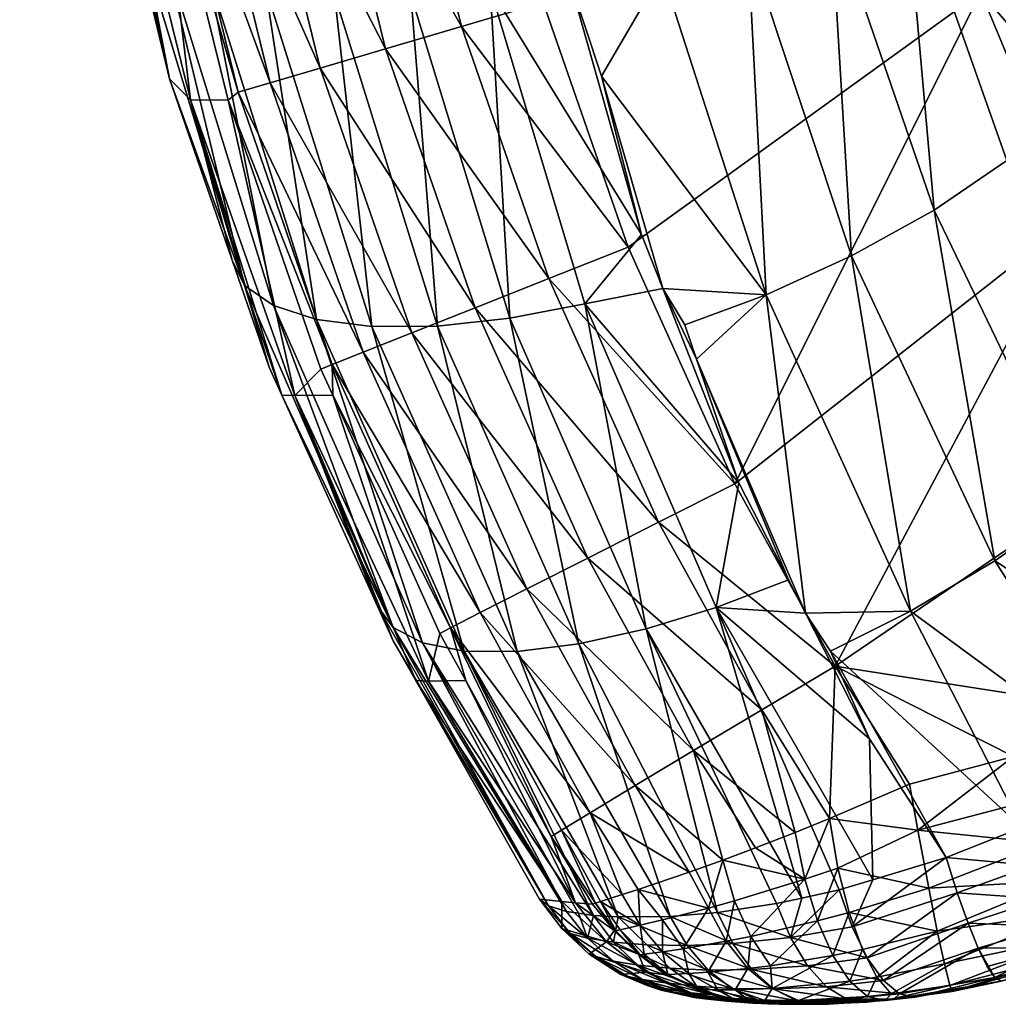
# Model space of a CAD drawing. Extents: x -0.176 to 0.176, y -0.227 to -0.002.
# Tile 19 of 256: x -0.17218 to -0.16759, y -0.04834 to -0.04371. Entities that reach past the tile are written whole.
import ezdxf

# ---------------------------------------------------------------- set-up
doc = ezdxf.new("R2010")
doc.units = 0
doc.layers.add('mesh', color=7, linetype='CONTINUOUS')

msp = doc.modelspace()

# ---------------------------------------------------------------- meshes
at = {"layer": 'mesh'}
mesh = msp.add_polyface(dxfattribs=at)
corners = [(-0.1716324, -0.043288, -0.1222335), (-0.1718236, -0.042556, -0.122367), (-0.1720064, -0.041507, -0.1219751), (-0.1717965, -0.0426687, -0.1224068), (-0.1716789, -0.0431572, -0.1225792), (-0.1715005, -0.0434034, -0.1218762), (-0.1719095, -0.0416959, -0.1214728), (-0.1718095, -0.041766, -0.1212622), (-0.1719381, -0.0416402, -0.121621), (-0.1699729, -0.0435663, -0.1206118), (-0.1704209, -0.0420479, -0.120036), (-0.1702635, -0.0420361, -0.1200047), (-0.1703457, -0.0435971, -0.1207477), (-0.1706428, -0.0420418, -0.120136), (-0.1709729, -0.037104, -0.1179852), (-0.1713559, -0.0371048, -0.1181136), (-0.1714896, -0.0426956, -0.1543568), (-0.171801, -0.0412018, -0.1539625), (-0.171546, -0.0427053, -0.1539553), (-0.171744, -0.0411957, -0.1543639), (-0.1700255, -0.0424052, -0.1555314), (-0.1704181, -0.0424841, -0.1554675), (-0.1697234, -0.0436338, -0.1555276), (-0.1706627, -0.0410446, -0.1554744), (-0.1702664, -0.0409873, -0.1555384), (-0.171336, -0.0426662, -0.1547311), (-0.171589, -0.0411752, -0.1547381), (-0.1710061, -0.0440106, -0.1547271), (-0.1710952, -0.042619, -0.155054), (-0.171346, -0.0411417, -0.1550609), (-0.1707705, -0.0439417, -0.1550502), (-0.1707825, -0.042557, -0.1553048), (-0.1710304, -0.0410971, -0.1553118), (-0.1704645, -0.0438519, -0.1553011), (-0.1701078, -0.0437471, -0.1554638), (-0.1721818, -0.0397693, -0.1374394), (-0.1717323, -0.0426688, -0.1380331), (-0.1713806, -0.0440913, -0.1383246), (-0.1683412, -0.0402983, -0.1555995), (-0.1716855, -0.0418527, -0.121001), (-0.1712971, -0.0434975, -0.1215305), (-0.1696321, -0.043371, -0.1204851), (-0.1698876, -0.042008, -0.1199299), (-0.1709179, -0.0420342, -0.1202601), (-0.1710273, -0.0435634, -0.1212161), (-0.1713481, -0.0419678, -0.1205884), (-0.1703621, -0.0386864, -0.1185793), (-0.169387, -0.0419362, -0.1199439), (-0.1697585, -0.0426497, -0.1201902), (-0.1714781, -0.0439919, -0.1228738), (-0.1700118, -0.0405935, -0.1193522), (-0.169637, -0.0405755, -0.1193711)]
mesh.append_faces([[corners[k] for k in face] for face in [(0, 1, 2, 2), (0, 3, 1, 1), (4, 3, 0, 0), (5, 6, 7, 7), (0, 6, 5, 5), (0, 8, 6, 6), (2, 8, 0, 0), (9, 10, 11, 11), (9, 12, 10, 10), (12, 13, 10, 10), (10, 14, 11, 11), (13, 15, 10, 10), (16, 17, 18, 18), (19, 17, 16, 16), (20, 21, 22, 22), (20, 23, 21, 21), (24, 23, 20, 20), (19, 25, 26, 26), (16, 25, 19, 19), (16, 27, 25, 25), (26, 28, 29, 29), (25, 28, 26, 26), (25, 30, 28, 28), (29, 31, 32, 32), (28, 31, 29, 29), (28, 33, 31, 31), (32, 21, 23, 23), (31, 21, 32, 32), (31, 34, 21, 21), (3, 35, 1, 1), (3, 36, 35, 35), (4, 36, 3, 3), (36, 17, 35, 35), (36, 18, 17, 17), (37, 18, 36, 36), (35, 2, 1, 1), (20, 38, 24, 24), (39, 40, 5, 5), (5, 7, 39, 39), (41, 11, 42, 42), (41, 9, 11, 11), (12, 43, 13, 13), (44, 45, 43, 43), (40, 39, 45, 45), (46, 42, 11, 11), (42, 47, 48, 48), (4, 49, 36, 36), (48, 41, 42, 42), (47, 50, 51, 51), (42, 50, 47, 47)]])
mesh = msp.add_polyface(dxfattribs=at)
corners = [(-0.167102, -0.0439175, -0.1223073), (-0.16728, -0.0441392, -0.1219381), (-0.1675386, -0.0434772, -0.1216326), (-0.1668067, -0.0445574, -0.122619), (-0.1678889, -0.0446092, -0.121382), (-0.1676042, -0.0462556, -0.121832), (-0.1682758, -0.0448234, -0.1212354), (-0.1675479, -0.0443754, -0.1216211), (-0.1672234, -0.0459881, -0.1219726), (-0.1674034, -0.0442565, -0.1217713), (-0.1668904, -0.0457056, -0.1222143), (-0.1669778, -0.0447921, -0.1222422), (-0.1667511, -0.0455656, -0.1223688), (-0.168763, -0.0433579, -0.1206276), (-0.1686979, -0.0417438, -0.1201813), (-0.1683751, -0.0431933, -0.1207801), (-0.1691647, -0.0434909, -0.1205615), (-0.1690802, -0.0418617, -0.1200222), (-0.1672619, -0.0430821, -0.1223776), (-0.1671902, -0.0431058, -0.1228459), (-0.1669999, -0.043561, -0.1230808), (-0.1674654, -0.0424323, -0.1220577), (-0.167017, -0.0437241, -0.1226981), (-0.1673545, -0.0432688, -0.1219948), (-0.1675654, -0.0426119, -0.1216819), (-0.1677551, -0.042807, -0.121326), (-0.1680305, -0.0430054, -0.1210175), (-0.169005, -0.0453078, -0.1212749), (-0.1690589, -0.045147, -0.1212092), (-0.1686774, -0.0450055, -0.1211819), (-0.16945, -0.0439791, -0.1207322), (-0.1666998, -0.0432367, -0.1552425), (-0.1673055, -0.0423298, -0.1554382), (-0.1669952, -0.043343, -0.1554351), (-0.1676445, -0.0424161, -0.1555538), (-0.1673243, -0.0434614, -0.1555507), (-0.1676695, -0.0435854, -0.1555833), (-0.1680002, -0.0425064, -0.1555863), (-0.1668984, -0.0444844, -0.1555499), (-0.1672298, -0.0446413, -0.1555827), (-0.1697234, -0.0436338, -0.1555276), (-0.1688242, -0.0458928, -0.1555286), (-0.1693256, -0.0447817, -0.1555268), (-0.1674317, -0.0422724, -0.1224275), (-0.1665056, -0.0427558, -0.1402317), (-0.1692624, -0.0447226, -0.121037), (-0.1691627, -0.0449769, -0.121141), (-0.1695284, -0.0450485, -0.121215), (-0.1697585, -0.0426497, -0.1201902), (-0.169387, -0.0419362, -0.1199439), (-0.1696046, -0.0435098, -0.1205417)]
mesh.append_faces([[corners[k] for k in face] for face in [(0, 1, 2, 2), (0, 3, 1, 1), (4, 5, 6, 6), (7, 8, 4, 4), (9, 10, 7, 7), (11, 12, 9, 9), (13, 14, 15, 15), (16, 17, 13, 13), (18, 19, 20, 20), (18, 21, 19, 19), (22, 18, 20, 20), (23, 18, 22, 22), (23, 24, 18, 18), (25, 24, 23, 23), (0, 23, 22, 22), (2, 23, 0, 0), (2, 25, 23, 23), (26, 25, 2, 2), (27, 28, 29, 29), (11, 1, 3, 3), (9, 1, 11, 11), (9, 2, 1, 1), (7, 2, 9, 9), (7, 26, 2, 2), (4, 26, 7, 7), (4, 15, 26, 26), (6, 15, 4, 4), (6, 13, 15, 15), (29, 13, 6, 6), (29, 16, 13, 13), (30, 16, 29, 29), (31, 32, 33, 33), (33, 34, 35, 35), (32, 34, 33, 33), (36, 35, 37, 37), (36, 38, 35, 35), (39, 38, 36, 36), (40, 36, 37, 37), (36, 41, 39, 39), (36, 42, 41, 41), (40, 42, 36, 36), (43, 44, 19, 19), (45, 46, 47, 47), (48, 49, 16, 16), (29, 46, 30, 30), (29, 28, 46, 46), (30, 50, 16, 16), (30, 45, 50, 50), (46, 45, 30, 30), (28, 27, 46, 46)]])
mesh = msp.add_polyface(dxfattribs=at)
corners = [(-0.1715005, -0.0434034, -0.1218762), (-0.1711262, -0.0449627, -0.1228292), (-0.1716324, -0.043288, -0.1222335), (-0.1709896, -0.0450563, -0.12248), (-0.1712971, -0.0434975, -0.1215305), (-0.1707883, -0.0451224, -0.1221414), (-0.1710273, -0.0435634, -0.1212161), (-0.1705278, -0.0451554, -0.1218316), (-0.1707041, -0.0435969, -0.120951), (-0.1702198, -0.0451529, -0.121567), (-0.1703457, -0.0435971, -0.1207477), (-0.1698805, -0.0451159, -0.1213596), (-0.1699729, -0.0435663, -0.1206118), (-0.1695284, -0.0450485, -0.121215), (-0.1692624, -0.0447226, -0.121037), (-0.1710111, -0.0453456, -0.1233456), (-0.1711841, -0.044844, -0.1231707), (-0.1713481, -0.0419678, -0.1205884), (-0.1714896, -0.0426956, -0.1543568), (-0.171546, -0.0427053, -0.1539553), (-0.1711563, -0.0440542, -0.1543527), (-0.1693256, -0.0447817, -0.1555268), (-0.1701078, -0.0437471, -0.1554638), (-0.1696983, -0.0449297, -0.1554631), (-0.1697234, -0.0436338, -0.1555276), (-0.1704181, -0.0424841, -0.1554675), (-0.1710061, -0.0440106, -0.1547271), (-0.170569, -0.0452759, -0.1547262), (-0.1707143, -0.0453338, -0.1543514), (-0.1707705, -0.0439417, -0.1550502), (-0.171336, -0.0426662, -0.1547311), (-0.1703407, -0.0451851, -0.1550495), (-0.1704645, -0.0438519, -0.1553011), (-0.1710952, -0.042619, -0.155054), (-0.1700441, -0.0450672, -0.1553005), (-0.1707825, -0.042557, -0.1553048), (-0.1713806, -0.0440913, -0.1383246), (-0.1709513, -0.0454773, -0.1233917), (-0.1696046, -0.0435098, -0.1205417), (-0.1714781, -0.0439919, -0.1228738), (-0.1716789, -0.0431572, -0.1225792), (-0.1696321, -0.043371, -0.1204851), (-0.1709179, -0.0420342, -0.1202601), (-0.1712036, -0.0440917, -0.1539509), (-0.1707673, -0.0453549, -0.1539494), (-0.1691647, -0.0434909, -0.1205615), (-0.1697585, -0.0426497, -0.1201902), (-0.1717323, -0.0426688, -0.1380331), (-0.1708899, -0.0454787, -0.1386094)]
mesh.append_faces([[corners[k] for k in face] for face in [(0, 1, 2, 2), (0, 3, 1, 1), (4, 3, 0, 0), (4, 5, 3, 3), (6, 5, 4, 4), (6, 7, 5, 5), (8, 7, 6, 6), (8, 9, 7, 7), (10, 9, 8, 8), (10, 11, 9, 9), (12, 11, 10, 10), (12, 13, 11, 11), (14, 13, 12, 12), (15, 16, 1, 1), (4, 17, 6, 6), (18, 19, 20, 20), (21, 22, 23, 23), (24, 22, 21, 21), (24, 25, 22, 22), (20, 26, 18, 18), (20, 27, 26, 26), (28, 27, 20, 20), (26, 29, 30, 30), (26, 31, 29, 29), (27, 31, 26, 26), (29, 32, 33, 33), (29, 34, 32, 32), (31, 34, 29, 29), (32, 22, 35, 35), (32, 23, 22, 22), (34, 23, 32, 32), (36, 16, 15, 15), (15, 37, 36, 36), (12, 38, 14, 14), (2, 39, 40, 40), (2, 1, 39, 39), (1, 16, 39, 39), (38, 12, 41, 41), (8, 42, 10, 10), (6, 42, 8, 8), (28, 43, 44, 44), (20, 43, 28, 28), (20, 19, 43, 43), (45, 38, 41, 41), (46, 45, 41, 41), (36, 39, 16, 16), (47, 39, 36, 36), (36, 48, 43, 43), (48, 44, 43, 43), (36, 43, 19, 19)]])
mesh = msp.add_polyface(dxfattribs=at)
corners = [(-0.1704283, -0.0465675, -0.1234028), (-0.1705023, -0.046467, -0.1237385), (-0.1709513, -0.0454773, -0.1233917), (-0.1689116, -0.0464735, -0.1217957), (-0.1685104, -0.0478378, -0.1224648), (-0.1692401, -0.046574, -0.1219479), (-0.1696146, -0.0479004, -0.1236517), (-0.1702904, -0.0466391, -0.1230607), (-0.1695284, -0.0450485, -0.121215), (-0.1688054, -0.0458883, -0.1215135), (-0.1698805, -0.0451159, -0.1213596), (-0.1695572, -0.0466448, -0.1221589), (-0.1702198, -0.0451529, -0.121567), (-0.1698469, -0.0466803, -0.1224229), (-0.1705278, -0.0451554, -0.1218316), (-0.1700948, -0.0466781, -0.1227286), (-0.1707883, -0.0451224, -0.1221414), (-0.1709896, -0.0450563, -0.12248), (-0.1711262, -0.0449627, -0.1228292), (-0.1710111, -0.0453456, -0.1233456), (-0.1701589, -0.0465689, -0.1543527), (-0.1702093, -0.0465954, -0.1539502), (-0.1700874, -0.0468173, -0.1539507), (-0.1707122, -0.0454773, -0.1539494), (-0.1707143, -0.0453338, -0.1543514), (-0.1707673, -0.0453549, -0.1539494), (-0.1688242, -0.0458928, -0.1555286), (-0.1696983, -0.0449297, -0.1554631), (-0.1691826, -0.0460737, -0.1554652), (-0.1693256, -0.0447817, -0.1555268), (-0.1700196, -0.0464977, -0.1547278), (-0.170569, -0.0452759, -0.1547262), (-0.169504, -0.0474372, -0.1547308), (-0.1698003, -0.0463862, -0.1550515), (-0.1703407, -0.0451851, -0.1550495), (-0.169293, -0.0473101, -0.1550547), (-0.1695151, -0.0462418, -0.1553026), (-0.1700441, -0.0450672, -0.1553005), (-0.1690185, -0.0471457, -0.155306), (-0.1686982, -0.0469544, -0.1554685), (-0.1703223, -0.0468171, -0.1238614), (-0.1702632, -0.0468198, -0.138885), (-0.1708899, -0.0454787, -0.1386094), (-0.1704279, -0.046631, -0.123796), (-0.1713806, -0.0440913, -0.1383246), (-0.1696991, -0.0478742, -0.1239349), (-0.1691627, -0.0449769, -0.121141), (-0.169005, -0.0453078, -0.1212749)]
mesh.append_faces([[corners[k] for k in face] for face in [(0, 1, 2, 2), (3, 4, 5, 5), (6, 0, 7, 7), (3, 8, 9, 9), (5, 8, 3, 3), (5, 10, 8, 8), (11, 10, 5, 5), (11, 12, 10, 10), (13, 12, 11, 11), (13, 14, 12, 12), (15, 14, 13, 13), (15, 16, 14, 14), (7, 16, 15, 15), (7, 17, 16, 16), (0, 17, 7, 7), (0, 18, 17, 17), (2, 18, 0, 0), (2, 19, 18, 18), (20, 21, 22, 22), (20, 23, 21, 21), (24, 23, 20, 20), (24, 25, 23, 23), (26, 27, 28, 28), (29, 27, 26, 26), (24, 30, 31, 31), (20, 30, 24, 24), (20, 32, 30, 30), (31, 33, 34, 34), (30, 33, 31, 31), (30, 35, 33, 33), (32, 35, 30, 30), (34, 36, 37, 37), (33, 36, 34, 34), (33, 38, 36, 36), (35, 38, 33, 33), (37, 28, 27, 27), (36, 28, 37, 37), (36, 39, 28, 28), (38, 39, 36, 36), (40, 41, 42, 42), (42, 43, 40, 40), (42, 1, 43, 43), (2, 1, 42, 42), (44, 2, 42, 42), (42, 23, 25, 25), (41, 23, 42, 42), (41, 21, 23, 23), (22, 21, 41, 41), (45, 1, 0, 0), (8, 46, 9, 9), (47, 9, 46, 46)]])
mesh = msp.add_polyface(dxfattribs=at)
corners = [(-0.1669274, -0.0471466, -0.1555369), (-0.1673682, -0.0475799, -0.155448), (-0.1668207, -0.0473294, -0.1554632), (-0.1674412, -0.047382, -0.1555223), (-0.1670385, -0.0469535, -0.1555617), (-0.1675167, -0.0471732, -0.1555478), (-0.1689116, -0.0464735, -0.1217957), (-0.1681924, -0.0470898, -0.1220052), (-0.1681771, -0.0477517, -0.1223317), (-0.1692401, -0.046574, -0.1219479), (-0.1685104, -0.0478378, -0.1224648), (-0.168629, -0.0478635, -0.1225233), (-0.1683343, -0.0477996, -0.122378), (-0.1688054, -0.0458883, -0.1215135), (-0.1685727, -0.0463444, -0.1217002), (-0.1683529, -0.0467486, -0.1555316), (-0.1691826, -0.0460737, -0.1554652), (-0.1686982, -0.0469544, -0.1554685), (-0.1688242, -0.0458928, -0.1555286), (-0.1690185, -0.0471457, -0.155306), (-0.1685407, -0.0475303, -0.1554105), (-0.1676042, -0.0462556, -0.121832), (-0.166967, -0.0472493, -0.1222606), (-0.1680002, -0.0464905, -0.1217916), (-0.1682758, -0.0448234, -0.1212354), (-0.1686774, -0.0450055, -0.1211819), (-0.1678889, -0.0446092, -0.121382), (-0.1672234, -0.0459881, -0.1219726), (-0.1675479, -0.0443754, -0.1216211), (-0.1668904, -0.0457056, -0.1222143), (-0.1674034, -0.0442565, -0.1217713), (-0.1667511, -0.0455656, -0.1223688), (-0.169005, -0.0453078, -0.1212749), (-0.1672298, -0.0446413, -0.1555827), (-0.1667022, -0.0456273, -0.1555841), (-0.1680044, -0.0473026, -0.1555342), (-0.1674773, -0.0475066, -0.1221989), (-0.1669075, -0.0474385, -0.1223399), (-0.1674237, -0.0476843, -0.1222864), (-0.1678315, -0.0476479, -0.1222332), (-0.167965, -0.0475198, -0.1555038), (-0.1683792, -0.0474646, -0.1554704), (-0.1684961, -0.0477493, -0.155348), (-0.1683415, -0.0476972, -0.1554137), (-0.168493, -0.0465005, -0.121764), (-0.1665123, -0.0469574, -0.1224554), (-0.1683746, -0.0466788, -0.1218359)]
mesh.append_faces([[corners[k] for k in face] for face in [(0, 1, 2, 2), (0, 3, 1, 1), (4, 3, 0, 0), (4, 5, 3, 3), (6, 7, 8, 8), (9, 10, 11, 11), (6, 12, 10, 10), (8, 12, 6, 6), (6, 13, 14, 14), (15, 16, 17, 17), (18, 16, 15, 15), (19, 20, 17, 17), (21, 22, 23, 23), (24, 23, 25, 25), (24, 21, 23, 23), (26, 27, 21, 21), (28, 29, 27, 27), (30, 31, 29, 29), (32, 14, 13, 13), (33, 15, 34, 34), (33, 18, 15, 15), (15, 4, 34, 34), (15, 5, 4, 4), (35, 5, 15, 15), (36, 37, 38, 38), (22, 37, 36, 36), (38, 39, 36, 36), (40, 5, 35, 35), (40, 3, 5, 5), (40, 1, 3, 3), (40, 35, 41, 41), (42, 41, 20, 20), (43, 40, 41, 41), (7, 39, 8, 8), (6, 44, 7, 7), (14, 44, 6, 6), (41, 17, 20, 20), (41, 35, 15, 15), (15, 17, 41, 41), (23, 22, 36, 36), (21, 45, 22, 22), (27, 45, 21, 21), (29, 45, 27, 27), (46, 36, 39, 39), (46, 23, 36, 36), (44, 23, 46, 46), (25, 44, 32, 32), (25, 23, 44, 44), (44, 14, 32, 32), (7, 46, 39, 39), (44, 46, 7, 7)]])
mesh = msp.add_polyface(dxfattribs=at)
corners = [(-0.1689474, -0.0478847, -0.1550203), (-0.1688256, -0.0478507, -0.1551334), (-0.168881, -0.0476604, -0.1552036), (-0.1688645, -0.0480408, -0.1549245), (-0.1696364, -0.0478539, -0.1390975), (-0.1694268, -0.0480425, -0.1481324), (-0.1695731, -0.0478604, -0.1481344), (-0.1691273, -0.0479238, -0.1229057), (-0.1698469, -0.0466803, -0.1224229), (-0.1695572, -0.0466448, -0.1221589), (-0.169488, -0.0479192, -0.1233808), (-0.1702904, -0.0466391, -0.1230607), (-0.1700948, -0.0466781, -0.1227286), (-0.1695586, -0.0479088, -0.1235318), (-0.1696146, -0.0479004, -0.1236517), (-0.169686, -0.0475487, -0.1539524), (-0.1694922, -0.0478657, -0.1539534), (-0.1694783, -0.0478611, -0.1541477), (-0.1687275, -0.0476018, -0.1552969), (-0.1690185, -0.0471457, -0.155306), (-0.1696379, -0.0475184, -0.1543553), (-0.1701589, -0.0465689, -0.1543527), (-0.1700874, -0.0468173, -0.1539507), (-0.169504, -0.0474372, -0.1547308), (-0.1693531, -0.0478217, -0.1545911), (-0.169293, -0.0473101, -0.1550547), (-0.1685407, -0.0475303, -0.1554105), (-0.1703223, -0.0468171, -0.1238614), (-0.1697406, -0.047843, -0.1242222), (-0.1702632, -0.0468198, -0.138885), (-0.1695157, -0.0480256, -0.123691), (-0.1696991, -0.0478742, -0.1239349), (-0.1695968, -0.0480034, -0.1239544), (-0.1696373, -0.0479802, -0.124222), (-0.1693836, -0.0479912, -0.1541312), (-0.1694548, -0.0478537, -0.1542809), (-0.1692687, -0.0479654, -0.1545434), (-0.1692786, -0.0477976, -0.1547304), (-0.1691643, -0.0479406, -0.1547425), (-0.1690381, -0.0477163, -0.1550536), (-0.1693914, -0.0479902, -0.1539518), (-0.1692401, -0.046574, -0.1219479), (-0.1689059, -0.0479049, -0.1227099), (-0.168629, -0.0478635, -0.1225233), (-0.169372, -0.0479254, -0.1232042), (-0.1704283, -0.0465675, -0.1234028), (-0.1704279, -0.046631, -0.123796), (-0.1705023, -0.046467, -0.1237385)]
mesh.append_faces([[corners[k] for k in face] for face in [(0, 1, 2, 2), (0, 3, 1, 1), (4, 5, 6, 6), (7, 8, 9, 9), (10, 11, 12, 12), (13, 11, 10, 10), (14, 11, 13, 13), (15, 16, 17, 17), (2, 18, 19, 19), (20, 15, 17, 17), (21, 15, 20, 20), (21, 22, 15, 15), (20, 23, 21, 21), (20, 24, 23, 23), (25, 2, 19, 19), (18, 26, 19, 19), (6, 16, 15, 15), (4, 27, 28, 28), (4, 29, 27, 27), (6, 29, 4, 4), (6, 22, 29, 29), (15, 22, 6, 6), (14, 30, 31, 31), (32, 28, 31, 31), (32, 33, 28, 28), (34, 35, 17, 17), (36, 24, 35, 35), (36, 37, 24, 24), (38, 37, 36, 36), (0, 37, 38, 38), (0, 39, 37, 37), (2, 39, 0, 0), (6, 40, 16, 16), (28, 33, 4, 4), (41, 42, 9, 9), (41, 43, 42, 42), (7, 9, 42, 42), (44, 8, 7, 7), (44, 12, 8, 8), (10, 12, 44, 44), (31, 45, 14, 14), (31, 28, 27, 27), (46, 31, 27, 27), (46, 47, 31, 31), (23, 24, 37, 37), (20, 17, 35, 35), (35, 24, 20, 20), (23, 39, 25, 25), (37, 39, 23, 23), (39, 2, 25, 25)]])
mesh = msp.add_polyface(dxfattribs=at)
corners = [(-0.1668448, -0.0477608, -0.122609), (-0.1673777, -0.0478416, -0.1224098), (-0.1668662, -0.0476116, -0.1224578), (-0.1673411, -0.0479718, -0.1225641), (-0.1668651, -0.0479617, -0.1229824), (-0.1673154, -0.0480694, -0.1227427), (-0.1668445, -0.0478793, -0.1227866), (-0.1673018, -0.0481305, -0.1229381), (-0.1671298, -0.0480882, -0.1231619), (-0.1669059, -0.0480044, -0.1231876), (-0.1674237, -0.0476843, -0.1222864), (-0.1669075, -0.0474385, -0.1223399), (-0.1665781, -0.0477298, -0.1549962), (-0.1671995, -0.0480142, -0.1549812), (-0.1671694, -0.0480817, -0.1547703), (-0.1666416, -0.0476285, -0.1551858), (-0.1672443, -0.0479041, -0.1551706), (-0.1667238, -0.0474928, -0.1553441), (-0.1673015, -0.0477569, -0.1553288), (-0.1668207, -0.0473294, -0.1554632), (-0.1673682, -0.0475799, -0.155448), (-0.1682732, -0.0479722, -0.1224888), (-0.1683343, -0.0477996, -0.122378), (-0.1681771, -0.0477517, -0.1223317), (-0.1685632, -0.0480222, -0.1226303), (-0.1685104, -0.0478378, -0.1224648), (-0.168629, -0.0478635, -0.1225233), (-0.1682023, -0.0481184, -0.1226382), (-0.168881, -0.0476604, -0.1552036), (-0.1684961, -0.0477493, -0.155348), (-0.1687275, -0.0476018, -0.1552969), (-0.1688256, -0.0478507, -0.1551334), (-0.1686573, -0.0481553, -0.1549018), (-0.1684363, -0.0479453, -0.1552391), (-0.1687499, -0.0480181, -0.1550313), (-0.1683647, -0.0481078, -0.1550899), (-0.1682874, -0.0479055, -0.1553053), (-0.1685407, -0.0475303, -0.1554105), (-0.1683415, -0.0476972, -0.1554137), (-0.1688645, -0.0480408, -0.1549245), (-0.1677799, -0.0478131, -0.1223277), (-0.1678315, -0.0476479, -0.1222332), (-0.1677296, -0.0479561, -0.1224522), (-0.1676825, -0.0480724, -0.1226023), (-0.1679138, -0.0477914, -0.1553981), (-0.167965, -0.0475198, -0.1555038), (-0.1678737, -0.047993, -0.1552391), (-0.1678406, -0.0481473, -0.1550325), (-0.1665366, -0.0477914, -0.1547846), (-0.1671289, -0.0480911, -0.1545487), (-0.1689059, -0.0479049, -0.1227099), (-0.1688335, -0.0480507, -0.1228091), (-0.1683792, -0.0474646, -0.1554704), (-0.1682251, -0.0480796, -0.1551508)]
mesh.append_faces([[corners[k] for k in face] for face in [(0, 1, 2, 2), (3, 1, 0, 0), (4, 5, 6, 6), (7, 5, 4, 4), (8, 4, 9, 9), (10, 2, 1, 1), (11, 2, 10, 10), (3, 6, 5, 5), (0, 6, 3, 3), (12, 13, 14, 14), (15, 16, 13, 13), (17, 18, 16, 16), (19, 20, 18, 18), (21, 22, 23, 23), (24, 22, 21, 21), (24, 25, 22, 22), (26, 25, 24, 24), (21, 27, 24, 24), (28, 29, 30, 30), (28, 31, 29, 29), (32, 33, 34, 34), (35, 36, 33, 33), (29, 37, 30, 30), (38, 33, 36, 36), (29, 33, 38, 38), (29, 34, 33, 33), (31, 34, 29, 29), (31, 39, 34, 34), (10, 40, 41, 41), (10, 1, 40, 40), (1, 42, 40, 40), (3, 42, 1, 1), (3, 43, 42, 42), (20, 44, 18, 18), (45, 44, 20, 20), (18, 46, 16, 16), (44, 46, 18, 18), (16, 47, 13, 13), (48, 14, 49, 49), (50, 24, 51, 51), (26, 24, 50, 50), (41, 40, 21, 21), (21, 23, 41, 41), (40, 42, 27, 27), (21, 40, 27, 27), (38, 52, 29, 29), (44, 45, 38, 38), (38, 36, 44, 44), (36, 46, 44, 44), (53, 46, 36, 36)]])
mesh = msp.add_polyface(dxfattribs=at)
corners = [(-0.1696146, -0.0479004, -0.1236517), (-0.1695586, -0.0479088, -0.1235318), (-0.1695157, -0.0480256, -0.123691), (-0.169488, -0.0479192, -0.1233808), (-0.1693945, -0.0480445, -0.1234391), (-0.1691505, -0.0482364, -0.1235844), (-0.1693946, -0.0481347, -0.1237375), (-0.16928, -0.0481527, -0.1235082), (-0.1692576, -0.0482204, -0.1237886), (-0.1694706, -0.0481167, -0.1239775), (-0.1693272, -0.0482065, -0.1240028), (-0.1695968, -0.0480034, -0.1239544), (-0.1691301, -0.0481675, -0.1232953), (-0.1692367, -0.048057, -0.1232053), (-0.1691085, -0.0482801, -0.1238428), (-0.1691707, -0.0482701, -0.1240299), (-0.1691497, -0.0481975, -0.1539479), (-0.1692695, -0.0481042, -0.1541116), (-0.1692773, -0.0481006, -0.1539499), (-0.1692687, -0.0479654, -0.1545434), (-0.1691636, -0.0480901, -0.1544848), (-0.1691643, -0.0479406, -0.1547425), (-0.1692498, -0.0481016, -0.1542228), (-0.1693622, -0.0479864, -0.1542544), (-0.1693836, -0.0479912, -0.1541312), (-0.1692422, -0.0481856, -0.1481299), (-0.1694268, -0.0480425, -0.1481324), (-0.1693591, -0.0481968, -0.1242217), (-0.1690294, -0.048282, -0.1481271), (-0.1696991, -0.0478742, -0.1239349), (-0.169372, -0.0479254, -0.1232042), (-0.169048, -0.04806, -0.1229945), (-0.1691273, -0.0479238, -0.1229057), (-0.1696373, -0.0479802, -0.124222), (-0.1695078, -0.0481009, -0.1242219), (-0.1692353, -0.0482486, -0.1242215), (-0.1694783, -0.0478611, -0.1541477), (-0.1694922, -0.0478657, -0.1539534), (-0.1693914, -0.0479902, -0.1539518), (-0.1694548, -0.0478537, -0.1542809), (-0.1691389, -0.048197, -0.1540895), (-0.1695731, -0.0478604, -0.1481344), (-0.1696364, -0.0478539, -0.1390975)]
mesh.append_faces([[corners[k] for k in face] for face in [(0, 1, 2, 2), (3, 2, 1, 1), (3, 4, 2, 2), (5, 6, 7, 7), (8, 6, 5, 5), (8, 9, 6, 6), (10, 9, 8, 8), (11, 6, 9, 9), (2, 6, 11, 11), (2, 7, 6, 6), (4, 7, 2, 2), (4, 12, 7, 7), (13, 12, 4, 4), (14, 10, 8, 8), (15, 10, 14, 14), (16, 17, 18, 18), (19, 20, 21, 21), (19, 22, 20, 20), (23, 22, 19, 19), (23, 17, 22, 22), (24, 17, 23, 23), (18, 25, 16, 16), (18, 26, 25, 25), (27, 28, 25, 25), (29, 2, 11, 11), (30, 4, 3, 3), (30, 13, 4, 4), (30, 31, 13, 13), (32, 31, 30, 30), (11, 9, 33, 33), (9, 34, 33, 33), (10, 34, 9, 9), (10, 27, 34, 34), (35, 27, 10, 10), (15, 35, 10, 10), (36, 37, 38, 38), (38, 18, 17, 17), (24, 36, 38, 38), (23, 39, 24, 24), (19, 39, 23, 23), (40, 17, 16, 16), (40, 22, 17, 17), (40, 20, 22, 22), (24, 38, 17, 17), (25, 34, 27, 27), (26, 34, 25, 25), (26, 33, 34, 34), (41, 26, 38, 38), (42, 33, 26, 26), (38, 26, 18, 18)]])
mesh = msp.add_polyface(dxfattribs=at)
corners = [(-0.1691273, -0.0479238, -0.1229057), (-0.1688335, -0.0480507, -0.1228091), (-0.169048, -0.04806, -0.1229945), (-0.1688383, -0.048262, -0.123225), (-0.1691301, -0.0481675, -0.1232953), (-0.1689498, -0.0481756, -0.123103), (-0.1690092, -0.0482515, -0.1233954), (-0.16928, -0.0481527, -0.1235082), (-0.1691505, -0.0482364, -0.1235844), (-0.1692367, -0.048057, -0.1232053), (-0.1687439, -0.0481738, -0.1229334), (-0.1687176, -0.0483163, -0.1233564), (-0.1688779, -0.0483064, -0.1235023), (-0.1690099, -0.0482931, -0.1236655), (-0.1692576, -0.0482204, -0.1237886), (-0.1691085, -0.0482801, -0.1238428), (-0.1687404, -0.0483304, -0.1236127), (-0.1688623, -0.0483213, -0.123749), (-0.1689518, -0.0483122, -0.1238987), (-0.1691707, -0.0482701, -0.1240299), (-0.1690056, -0.0483058, -0.1240577), (-0.169041, -0.0481923, -0.154417), (-0.169067, -0.0480758, -0.1546668), (-0.1691636, -0.0480901, -0.1544848), (-0.1689516, -0.0481863, -0.1545775), (-0.1688645, -0.0480408, -0.1549245), (-0.1687639, -0.0481685, -0.1548062), (-0.1687586, -0.0483171, -0.1542624), (-0.1689047, -0.0482687, -0.1543421), (-0.1688266, -0.0483139, -0.1541064), (-0.1688221, -0.0482683, -0.1544776), (-0.1689474, -0.0478847, -0.1550203), (-0.1691643, -0.0479406, -0.1547425), (-0.1686154, -0.0483358, -0.1237574), (-0.1689059, -0.0479049, -0.1227099), (-0.1692353, -0.0482486, -0.1242215), (-0.169023, -0.0483035, -0.1242213), (-0.1686925, -0.0483329, -0.1539409), (-0.1689293, -0.0482928, -0.1539446), (-0.1691389, -0.048197, -0.1540895), (-0.1689952, -0.0482673, -0.1540654), (-0.1691497, -0.0481975, -0.1539479), (-0.1688001, -0.0483264, -0.1481242), (-0.1690294, -0.048282, -0.1481271), (-0.1692422, -0.0481856, -0.1481299), (-0.1693591, -0.0481968, -0.1242217)]
mesh.append_faces([[corners[k] for k in face] for face in [(0, 1, 2, 2), (3, 4, 5, 5), (6, 4, 3, 3), (6, 7, 4, 4), (8, 7, 6, 6), (9, 5, 4, 4), (2, 5, 9, 9), (2, 10, 5, 5), (1, 10, 2, 2), (11, 6, 3, 3), (12, 6, 11, 11), (12, 8, 6, 6), (13, 8, 12, 12), (13, 14, 8, 8), (15, 14, 13, 13), (16, 13, 12, 12), (17, 13, 16, 16), (17, 15, 13, 13), (18, 15, 17, 17), (18, 19, 15, 15), (20, 19, 18, 18), (21, 22, 23, 23), (24, 22, 21, 21), (24, 25, 22, 22), (26, 25, 24, 24), (27, 28, 29, 29), (27, 30, 28, 28), (31, 22, 25, 25), (32, 22, 31, 31), (32, 23, 22, 22), (24, 28, 30, 30), (21, 28, 24, 24), (33, 20, 18, 18), (34, 1, 0, 0), (20, 35, 19, 19), (36, 35, 20, 20), (37, 29, 38, 38), (21, 23, 39, 39), (29, 40, 38, 38), (29, 28, 40, 40), (21, 40, 28, 28), (39, 40, 21, 21), (39, 38, 40, 40), (41, 38, 39, 39), (35, 42, 43, 43), (36, 42, 35, 35), (44, 38, 41, 41), (44, 43, 38, 38), (45, 35, 43, 43), (38, 43, 42, 42)]])
mesh = msp.add_polyface(dxfattribs=at)
corners = [(-0.1671298, -0.0480882, -0.1231619), (-0.1673018, -0.0481305, -0.1229381), (-0.1668651, -0.0479617, -0.1229824), (-0.1673008, -0.0481522, -0.1231422), (-0.1681269, -0.0482254, -0.1228159), (-0.1684834, -0.0481561, -0.1227691), (-0.1682023, -0.0481184, -0.1226382), (-0.1683947, -0.048254, -0.1229306), (-0.1680506, -0.0482878, -0.1230134), (-0.1683011, -0.0483116, -0.1231081), (-0.1680773, -0.0483129, -0.1232527), (-0.1679771, -0.0483026, -0.123221), (-0.1682066, -0.0483263, -0.1232935), (-0.1685338, -0.0483195, -0.1232293), (-0.1682251, -0.0480796, -0.1551508), (-0.1682874, -0.0479055, -0.1553053), (-0.1683647, -0.0481078, -0.1550899), (-0.1682014, -0.0482998, -0.1547039), (-0.1681583, -0.0482094, -0.1549591), (-0.1682849, -0.0482282, -0.1549082), (-0.1680906, -0.0482873, -0.1547413), (-0.1688001, -0.0483264, -0.1481242), (-0.1673411, -0.0479718, -0.1225641), (-0.1673154, -0.0480694, -0.1227427), (-0.1676825, -0.0480724, -0.1226023), (-0.1676034, -0.0482109, -0.1229583), (-0.1675743, -0.0482279, -0.1231525), (-0.1676399, -0.0481584, -0.1227728), (-0.1671694, -0.0480817, -0.1547703), (-0.1678042, -0.0482757, -0.1545346), (-0.1671289, -0.0480911, -0.1545487), (-0.1672443, -0.0479041, -0.1551706), (-0.1678737, -0.047993, -0.1552391), (-0.1678406, -0.0481473, -0.1550325), (-0.1678151, -0.0482483, -0.1547556), (-0.1671995, -0.0480142, -0.1549812), (-0.1677296, -0.0479561, -0.1224522), (-0.1681187, -0.0483188, -0.1544879), (-0.1683986, -0.048336, -0.1543674), (-0.1669059, -0.0480044, -0.1231876), (-0.1683845, -0.0483356, -0.1542194)]
mesh.append_faces([[corners[k] for k in face] for face in [(0, 1, 2, 2), (3, 1, 0, 0), (4, 5, 6, 6), (7, 5, 4, 4), (8, 7, 4, 4), (9, 7, 8, 8), (10, 8, 11, 11), (10, 9, 8, 8), (12, 9, 10, 10), (12, 13, 9, 9), (14, 15, 16, 16), (17, 18, 19, 19), (20, 18, 17, 17), (14, 19, 18, 18), (16, 19, 14, 14), (21, 12, 10, 10), (22, 23, 24, 24), (25, 3, 26, 26), (25, 1, 3, 3), (25, 23, 1, 1), (27, 23, 25, 25), (27, 24, 23, 23), (24, 27, 25, 25), (28, 29, 30, 30), (31, 32, 33, 33), (28, 34, 29, 29), (35, 34, 28, 28), (35, 33, 34, 34), (4, 36, 24, 24), (8, 24, 25, 25), (4, 6, 36, 36), (8, 4, 24, 24), (11, 25, 26, 26), (11, 8, 25, 25), (37, 17, 38, 38), (14, 18, 32, 32), (18, 33, 32, 32), (20, 33, 18, 18), (20, 34, 33, 33), (37, 20, 17, 17), (37, 34, 20, 20), (29, 34, 37, 37), (30, 0, 39, 39), (30, 3, 0, 0), (30, 26, 3, 3), (29, 26, 30, 30), (37, 26, 29, 29), (37, 11, 26, 26), (37, 10, 11, 11), (37, 21, 10, 10), (40, 37, 38, 38)]])
mesh = msp.add_polyface(dxfattribs=at)
corners = [(-0.1683947, -0.048254, -0.1229306), (-0.1687439, -0.0481738, -0.1229334), (-0.1684834, -0.0481561, -0.1227691), (-0.1686428, -0.0482646, -0.1230753), (-0.1689498, -0.0481756, -0.123103), (-0.1688383, -0.048262, -0.123225), (-0.1688335, -0.0480507, -0.1228091), (-0.1685632, -0.0480222, -0.1226303), (-0.1682023, -0.0481184, -0.1226382), (-0.1683011, -0.0483116, -0.1231081), (-0.1685338, -0.0483195, -0.1232293), (-0.1687176, -0.0483163, -0.1233564), (-0.1684214, -0.0483365, -0.1233895), (-0.1682066, -0.0483263, -0.1232935), (-0.1685917, -0.0483364, -0.1234925), (-0.1688779, -0.0483064, -0.1235023), (-0.1687404, -0.0483304, -0.1236127), (-0.1686694, -0.048334, -0.1540638), (-0.1687586, -0.0483171, -0.1542624), (-0.1688266, -0.0483139, -0.1541064), (-0.1687639, -0.0481685, -0.1548062), (-0.1687499, -0.0480181, -0.1550313), (-0.1688645, -0.0480408, -0.1549245), (-0.1686573, -0.0481553, -0.1549018), (-0.1683647, -0.0481078, -0.1550899), (-0.1684363, -0.0479453, -0.1552391), (-0.1686829, -0.0483193, -0.1543703), (-0.1688221, -0.0482683, -0.1544776), (-0.1689516, -0.0481863, -0.1545775), (-0.1686154, -0.0483358, -0.1237574), (-0.1689518, -0.0483122, -0.1238987), (-0.1688623, -0.0483213, -0.123749), (-0.1688001, -0.0483264, -0.1481242), (-0.169023, -0.0483035, -0.1242213), (-0.1690056, -0.0483058, -0.1240577), (-0.1686925, -0.0483329, -0.1539409), (-0.1686071, -0.0483361, -0.1541802), (-0.1685261, -0.0483191, -0.1545219), (-0.1683986, -0.048336, -0.1543674), (-0.1682014, -0.0482998, -0.1547039), (-0.1686495, -0.0482626, -0.1546701), (-0.1682849, -0.0482282, -0.1549082), (-0.1689293, -0.0482928, -0.1539446), (-0.1683845, -0.0483356, -0.1542194), (-0.1681187, -0.0483188, -0.1544879)]
mesh.append_faces([[corners[k] for k in face] for face in [(0, 1, 2, 2), (3, 1, 0, 0), (3, 4, 1, 1), (5, 4, 3, 3), (6, 2, 1, 1), (7, 2, 6, 6), (7, 8, 2, 2), (9, 3, 0, 0), (10, 3, 9, 9), (10, 5, 3, 3), (11, 5, 10, 10), (12, 10, 13, 13), (12, 11, 10, 10), (14, 11, 12, 12), (14, 15, 11, 11), (16, 15, 14, 14), (17, 18, 19, 19), (20, 21, 22, 22), (23, 21, 20, 20), (24, 25, 23, 23), (26, 27, 18, 18), (28, 27, 20, 20), (29, 30, 31, 31), (12, 13, 29, 29), (29, 14, 12, 12), (29, 16, 14, 14), (31, 16, 29, 29), (32, 29, 13, 13), (33, 29, 32, 32), (33, 34, 29, 29), (17, 19, 35, 35), (36, 18, 17, 17), (36, 26, 18, 18), (36, 37, 26, 26), (38, 37, 36, 36), (38, 39, 37, 37), (26, 40, 27, 27), (37, 40, 26, 26), (37, 41, 40, 40), (39, 41, 37, 37), (24, 40, 41, 41), (23, 40, 24, 24), (20, 40, 23, 23), (20, 27, 40, 40), (42, 32, 35, 35), (43, 32, 44, 44), (43, 35, 32, 32), (17, 35, 43, 43), (43, 36, 17, 17), (38, 36, 43, 43)]])

doc.saveas('drawing.dxf')
